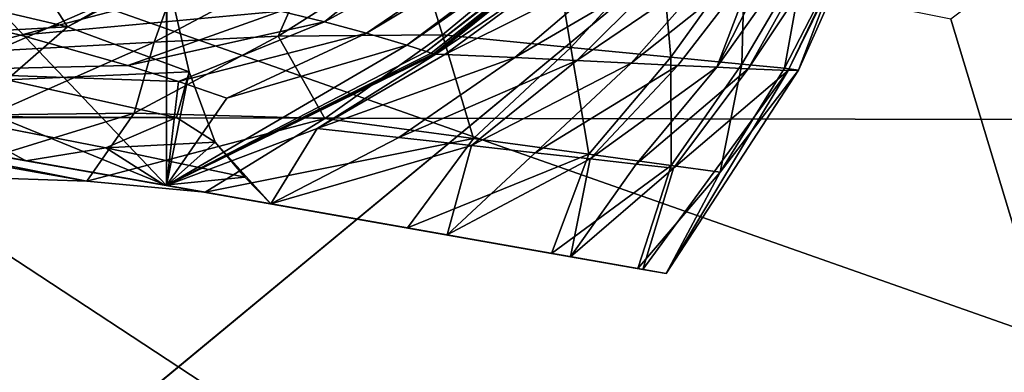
# Model space of a CAD drawing. Header units: metres. Extents: x 0 to 1004, y -708 to 0.
# Tile 111 of 116: x 881 to 927, y -98 to -81. Entities that reach past the tile are written whole.
import ezdxf

# ---------------------------------------------------------------- set-up
doc = ezdxf.new("R2010")
doc.units = ezdxf.units.M

msp = doc.modelspace()

# ---------------------------------------------------------------- linework, layer by layer
at = {"layer": 'top'}
for points in [[(887.163818, -72.310104, 627.661621), (847.037598, -87.361176, 628.055786), (887.163757, -71.385643, 627.637451)], [(847.037598, -87.361176, 628.055786), (874.277771, -76.091797, 627.760681), (887.163757, -71.385643, 627.637451)], [(887.163818, -72.310104, 627.661621), (887.163818, -72.310104, 629.042969), (847.037598, -87.361176, 628.055786)], [(887.163818, -72.310104, 629.042969), (855.343994, -84.468712, 629.057312), (847.037598, -87.361176, 628.055786)], [(887.163818, -72.310104, 643.510864), (855.479126, -84.420685, 662.532288), (855.343994, -84.468712, 629.057312)], [(887.163818, -72.310104, 629.042969), (887.163818, -72.310104, 633.841614), (855.343994, -84.468712, 629.057312)], [(887.163818, -72.310104, 633.841614), (887.163818, -72.310104, 643.510864), (855.343994, -84.468712, 629.057312)], [(885.842285, -72.833817, 662.835449), (855.479126, -84.420685, 662.532288), (887.163818, -72.310104, 643.510864)], [(855.479126, -84.420685, 662.532288), (885.788513, -72.871704, 662.834839), (871.436951, -77.977577, 662.700745)], [(914.820374, -83.643669, 1462.841919), (920.453918, -73.589935, 1462.928101), (913.364441, -83.572823, 1483.931763)], [(920.453918, -73.589935, 1462.928101), (918.390198, -73.733627, 1504.940796), (913.364441, -83.572823, 1483.931763)], [(916.685486, -83.714279, 1420.666138), (921.573242, -73.488136, 1420.786987), (914.820374, -83.643669, 1462.841919)], [(921.573242, -73.488136, 1420.786987), (920.453918, -73.589935, 1462.928101), (914.820374, -83.643669, 1462.841919)], [(917.164978, -83.69957, 1378.540771), (921.767151, -73.395493, 1378.543823), (916.685486, -83.714279, 1420.666138)], [(921.767151, -73.395493, 1378.543823), (921.573242, -73.488136, 1420.786987), (916.685486, -83.714279, 1420.666138)], [(921.767151, -73.395493, 1378.543823), (917.164978, -83.69957, 1378.540771), (919.106384, -78.587585, 1296.700562)], [(895.134827, -81.45784, 1620.293823), (908.929321, -73.933136, 1609.340088), (899.866394, -77.651611, 1630.425415)], [(908.929321, -73.933136, 1609.340088), (895.134827, -81.45784, 1620.293823), (897.09314, -81.986588, 1609.932861)], [(897.09314, -81.986588, 1609.932861), (910.193237, -74.140877, 1598.935059), (908.929321, -73.933136, 1609.340088)], [(913.364441, -83.572823, 1483.931763), (918.390198, -73.733627, 1504.940796), (915.204224, -78.768219, 1504.991699)], [(898.96637, -82.545113, 1599.556519), (910.193237, -74.140877, 1598.935059), (897.09314, -81.986588, 1609.932861)], [(910.193237, -74.140877, 1598.935059), (898.96637, -82.545113, 1599.556519), (910.804199, -74.255882, 1593.729126)], [(898.96637, -82.545113, 1599.556519), (899.871277, -82.835403, 1594.362915), (910.804199, -74.255882, 1593.729126)], [(910.804199, -74.255882, 1593.729126), (899.871277, -82.835403, 1594.362915), (910.954712, -74.285866, 1592.42688)], [(899.871277, -82.835403, 1594.362915), (900.094116, -82.909164, 1593.063721), (910.954712, -74.285866, 1592.42688)], [(910.954712, -74.285866, 1592.42688), (900.094116, -82.909164, 1593.063721), (911.025208, -74.311012, 1591.717773)], [(900.094116, -82.909164, 1593.063721), (900.196411, -82.949921, 1592.385864), (911.025208, -74.311012, 1591.717773)], [(900.305054, -82.95462, 1591.730835), (911.096191, -74.304871, 1591.067505), (900.196411, -82.949921, 1592.385864)], [(900.196411, -82.949921, 1592.385864), (911.096191, -74.304871, 1591.067505), (911.025208, -74.311012, 1591.717773)], [(911.096191, -74.304871, 1591.067505), (900.305054, -82.95462, 1591.730835), (906.288513, -78.90863, 1588.822266)], [(874.776306, -83.753471, 1645.348877), (874.385315, -74.949966, 1646.757568), (887.796021, -89.065941, 1592.833618)], [(874.385315, -74.949966, 1646.757568), (887.796021, -79.066116, 1592.833862), (887.796021, -89.065941, 1592.833618)], [(883.192749, -81.697662, 1591.347412), (880.21698, -77.033859, 1595.5), (873.984802, -79.52504, 1593.354858)], [(887.796021, -79.066116, 1592.833862), (880.21698, -77.033859, 1595.5), (883.192749, -81.697662, 1591.347412)], [(893.090698, -80.959366, 1630.638184), (895.134827, -81.45784, 1620.293823), (899.866394, -77.651611, 1630.425415)], [(905.777954, -77.782249, 965.658386), (900.6203, -82.064598, 964.753052), (899.401978, -78.069695, 883.073853)], [(906.593079, -82.644669, 1047.578247), (900.6203, -82.064598, 964.753052), (905.777954, -77.782249, 965.658386)], [(910.785522, -78.079849, 1048.237061), (906.593079, -82.644669, 1047.578247), (905.777954, -77.782249, 965.658386)], [(900.6203, -82.064598, 964.753052), (892.988831, -82.131073, 882.131653), (899.401978, -78.069695, 883.073853)], [(899.401978, -78.069695, 883.073853), (892.988831, -82.131073, 882.131653), (894.591125, -78.476852, 841.969666)], [(911.22644, -83.09993, 1130.478638), (906.593079, -82.644669, 1047.578247), (910.785522, -78.079849, 1048.237061)], [(914.671265, -78.315788, 1130.949341), (911.22644, -83.09993, 1130.478638), (910.785522, -78.079849, 1048.237061)], [(844.201233, -81.379173, 1087.735596), (909.692932, -92.927124, 1275.47644), (827.393799, -78.415565, 1149.772705)], [(909.692932, -92.927124, 1275.47644), (911.021423, -93.161369, 1378.559692), (827.393799, -78.415565, 1149.772705)], [(827.393799, -78.415565, 1149.772705), (911.021423, -93.161369, 1378.559692), (843.622314, -81.277092, 1563.156006)], [(892.988831, -82.131073, 882.131653), (887.220093, -82.410957, 841.064331), (894.591125, -78.476852, 841.969666)], [(894.591125, -78.476852, 841.969666), (887.220093, -82.410957, 841.064331), (888.435059, -79.035011, 801.100586)], [(914.528748, -83.425034, 1213.425171), (911.22644, -83.09993, 1130.478638), (914.671265, -78.315788, 1130.949341)], [(917.44281, -78.485046, 1213.776611), (914.528748, -83.425034, 1213.425171), (914.671265, -78.315788, 1130.949341)], [(916.507874, -83.620201, 1296.392578), (914.528748, -83.425034, 1213.425171), (917.44281, -78.485046, 1213.776611)], [(919.106384, -78.587585, 1296.700562), (916.507874, -83.620201, 1296.392578), (917.44281, -78.485046, 1213.776611)], [(917.164978, -83.69957, 1378.540771), (916.507874, -83.620201, 1296.392578), (919.106384, -78.587585, 1296.700562)], [(887.220093, -82.410957, 841.064331), (879.836731, -82.81395, 800.286987), (888.435059, -79.035011, 801.100586)], [(888.435059, -79.035011, 801.100586), (879.836731, -82.81395, 800.286987), (880.941467, -79.734306, 760.522583)], [(887.807312, -79.258041, 1592.782349), (887.796021, -79.066116, 1592.833862), (883.192749, -81.697662, 1591.347412)], [(887.796021, -89.065941, 1592.833618), (887.796021, -79.066116, 1592.833862), (887.807312, -79.258041, 1592.782349)], [(900.305054, -82.95462, 1591.730835), (900.736572, -82.972847, 1589.111938), (906.288513, -78.90863, 1588.822266)], [(906.288513, -78.90863, 1588.822266), (900.736572, -82.972847, 1589.111938), (908.972717, -78.852882, 1567.924072)], [(900.736572, -82.972847, 1589.111938), (903.983521, -83.115433, 1568.13623), (908.972717, -78.852882, 1567.924072)], [(908.972717, -78.852882, 1567.924072), (903.983521, -83.115433, 1568.13623), (911.352051, -78.813759, 1546.982666)], [(903.983521, -83.115433, 1568.13623), (906.867371, -83.249939, 1547.122925), (911.352051, -78.813759, 1546.982666)], [(913.428528, -78.786934, 1526.003296), (906.867371, -83.249939, 1547.122925), (909.390564, -83.373085, 1526.079468)], [(911.352051, -78.813759, 1546.982666), (906.867371, -83.249939, 1547.122925), (913.428528, -78.786934, 1526.003296)], [(915.204224, -78.768219, 1504.991699), (913.428528, -78.786934, 1526.003296), (909.390564, -83.373085, 1526.079468)], [(909.390564, -83.373085, 1526.079468), (911.555359, -83.481705, 1505.013428), (915.204224, -78.768219, 1504.991699)], [(911.555359, -83.481705, 1505.013428), (913.364441, -83.572823, 1483.931763), (915.204224, -78.768219, 1504.991699)], [(873.984802, -79.52504, 1593.354858), (871.764893, -82.332962, 1589.834229), (883.192749, -81.697662, 1591.347412)], [(888.854248, -83.785812, 1587.951172), (887.807312, -79.258041, 1592.782349), (883.192749, -81.697662, 1591.347412)], [(887.807312, -79.258041, 1592.782349), (888.854248, -83.785812, 1587.951172), (887.796021, -89.065941, 1592.833618)], [(875.617371, -80.783493, 1671.823242), (881.005981, -82.081818, 1651.335571), (888.745178, -80.054672, 1651.274048)], [(888.745178, -80.054672, 1651.274048), (881.005981, -82.081818, 1651.335571), (893.090698, -80.959366, 1630.638184)], [(875.617371, -80.783493, 1671.823242), (874.776306, -83.753471, 1645.348877), (881.005981, -82.081818, 1651.335571)], [(881.005981, -82.081818, 1651.335571), (886.000244, -83.487663, 1630.758545), (893.090698, -80.959366, 1630.638184)], [(886.000244, -83.487663, 1630.758545), (895.134827, -81.45784, 1620.293823), (893.090698, -80.959366, 1630.638184)], [(911.021423, -93.161369, 1378.559692), (909.929077, -92.968758, 1425.289063), (843.622314, -81.277092, 1563.156006)], [(843.622314, -81.277092, 1563.156006), (909.929077, -92.968758, 1425.289063), (854.208923, -83.143799, 1574.851318)], [(855.858643, -83.434685, 1025.977417), (898.99823, -91.041359, 1068.655151), (844.201233, -81.379173, 1087.735596)], [(898.99823, -91.041359, 1068.655151), (905.692261, -92.221703, 1172.150513), (844.201233, -81.379173, 1087.735596)], [(844.201233, -81.379173, 1087.735596), (905.692261, -92.221703, 1172.150513), (909.692932, -92.927124, 1275.47644)], [(871.764893, -82.332962, 1589.834229), (880.379028, -84.151909, 1588.418335), (883.192749, -81.697662, 1591.347412)], [(883.192749, -81.697662, 1591.347412), (880.379028, -84.151909, 1588.418335), (888.854248, -83.785812, 1587.951172)], [(886.000244, -83.487663, 1630.758545), (888.348938, -84.230484, 1620.438843), (895.134827, -81.45784, 1620.293823)], [(895.134827, -81.45784, 1620.293823), (888.348938, -84.230484, 1620.438843), (897.09314, -81.986588, 1609.932861)], [(874.776306, -83.753471, 1645.348877), (886.000244, -83.487663, 1630.758545), (881.005981, -82.081818, 1651.335571)], [(895.154602, -85.948975, 963.860291), (886.29303, -85.702477, 881.202881), (892.988831, -82.131073, 882.131653)], [(892.988831, -82.131073, 882.131653), (886.29303, -85.702477, 881.202881), (887.220093, -82.410957, 841.064331)], [(897.09314, -81.986588, 1609.932861), (888.348938, -84.230484, 1620.438843), (890.598572, -84.999641, 1610.099731)], [(890.598572, -84.999641, 1610.099731), (898.96637, -82.545113, 1599.556519), (897.09314, -81.986588, 1609.932861)], [(900.6203, -82.064598, 964.753052), (895.154602, -85.948975, 963.860291), (892.988831, -82.131073, 882.131653)], [(902.066162, -86.884308, 1046.93103), (895.154602, -85.948975, 963.860291), (900.6203, -82.064598, 964.753052)], [(906.593079, -82.644669, 1047.578247), (902.066162, -86.884308, 1046.93103), (900.6203, -82.064598, 964.753052)], [(886.29303, -85.702477, 881.202881), (879.582031, -85.786011, 840.175964), (887.220093, -82.410957, 841.064331)], [(887.220093, -82.410957, 841.064331), (879.582031, -85.786011, 840.175964), (879.836731, -82.81395, 800.286987)], [(887.796021, -89.065941, 1592.833618), (898.96637, -82.545113, 1599.556519), (890.598572, -84.999641, 1610.099731)], [(899.871277, -82.835403, 1594.362915), (898.96637, -82.545113, 1599.556519), (887.796021, -89.065941, 1592.833618)], [(907.426147, -87.615669, 1130.017578), (902.066162, -86.884308, 1046.93103), (906.593079, -82.644669, 1047.578247)], [(911.22644, -83.09993, 1130.478638), (907.426147, -87.615669, 1130.017578), (906.593079, -82.644669, 1047.578247)], [(909.929077, -92.968758, 1425.289063), (906.573486, -92.377083, 1472.773926), (854.208923, -83.143799, 1574.851318)], [(854.208923, -83.143799, 1574.851318), (906.573486, -92.377083, 1472.773926), (860.550476, -84.261978, 1579.137695)], [(900.094116, -82.909164, 1593.063721), (899.871277, -82.835403, 1594.362915), (887.796021, -89.065941, 1592.833618)], [(900.094116, -82.909164, 1593.063721), (887.796021, -89.065941, 1592.833618), (900.196411, -82.949921, 1592.385864)], [(887.796021, -89.065941, 1592.833618), (900.305054, -82.95462, 1591.730835), (900.196411, -82.949921, 1592.385864)], [(894.79187, -86.42292, 1589.336792), (900.305054, -82.95462, 1591.730835), (887.796021, -89.065941, 1592.833618)], [(900.736572, -82.972847, 1589.111938), (900.305054, -82.95462, 1591.730835), (894.79187, -86.42292, 1589.336792)], [(900.736572, -82.972847, 1589.111938), (894.79187, -86.42292, 1589.336792), (903.983521, -83.115433, 1568.13623)], [(894.79187, -86.42292, 1589.336792), (898.586426, -86.838028, 1568.293945), (903.983521, -83.115433, 1568.13623)], [(903.983521, -83.115433, 1568.13623), (898.586426, -86.838028, 1568.293945), (906.867371, -83.249939, 1547.122925)], [(906.867371, -83.249939, 1547.122925), (898.586426, -86.838028, 1568.293945), (901.963989, -87.211929, 1547.218506)], [(909.390564, -83.373085, 1526.079468), (906.867371, -83.249939, 1547.122925), (901.963989, -87.211929, 1547.218506)], [(911.24353, -88.137413, 1213.081421), (907.426147, -87.615669, 1130.017578), (911.22644, -83.09993, 1130.478638)], [(914.528748, -83.425034, 1213.425171), (911.24353, -88.137413, 1213.081421), (911.22644, -83.09993, 1130.478638)], [(862.610474, -84.625214, 965.059998), (889.591309, -89.382668, 965.059998), (855.858643, -83.434685, 1025.977417)], [(889.591309, -89.382668, 965.059998), (898.99823, -91.041359, 1068.655151), (855.858643, -83.434685, 1025.977417)], [(886.000244, -83.487663, 1630.758545), (874.776306, -83.753471, 1645.348877), (888.348938, -84.230484, 1620.438843)], [(901.963989, -87.211929, 1547.218506), (904.92688, -87.542931, 1526.119751), (909.390564, -83.373085, 1526.079468)], [(904.92688, -87.542931, 1526.119751), (911.555359, -83.481705, 1505.013428), (909.390564, -83.373085, 1526.079468)], [(904.92688, -87.542931, 1526.119751), (907.4776, -87.829422, 1505.00708), (911.555359, -83.481705, 1505.013428)], [(907.4776, -87.829422, 1505.00708), (913.364441, -83.572823, 1483.931763), (911.555359, -83.481705, 1505.013428)], [(907.4776, -87.829422, 1505.00708), (909.618896, -88.069923, 1483.889648), (913.364441, -83.572823, 1483.931763)], [(909.618896, -88.069923, 1483.889648), (914.820374, -83.643669, 1462.841919), (913.364441, -83.572823, 1483.931763)], [(909.618896, -88.069923, 1483.889648), (911.353577, -88.263092, 1462.776733), (914.820374, -83.643669, 1462.841919)], [(909.929077, -92.968758, 1425.289063), (916.685486, -83.714279, 1420.666138), (911.353577, -88.263092, 1462.776733)], [(909.929077, -92.968758, 1425.289063), (911.021423, -93.161369, 1378.559692), (916.685486, -83.714279, 1420.666138)], [(911.021423, -93.161369, 1378.559692), (917.164978, -83.69957, 1378.540771), (916.685486, -83.714279, 1420.666138)], [(917.164978, -83.69957, 1378.540771), (911.021423, -93.161369, 1378.559692), (913.527161, -88.45005, 1296.091064)], [(913.527161, -88.45005, 1296.091064), (911.24353, -88.137413, 1213.081421), (914.528748, -83.425034, 1213.425171)], [(911.353577, -88.263092, 1462.776733), (916.685486, -83.714279, 1420.666138), (914.820374, -83.643669, 1462.841919)], [(916.507874, -83.620201, 1296.392578), (913.527161, -88.45005, 1296.091064), (914.528748, -83.425034, 1213.425171)], [(916.507874, -83.620201, 1296.392578), (917.164978, -83.69957, 1378.540771), (913.527161, -88.45005, 1296.091064)], [(874.776306, -83.753471, 1645.348877), (887.796021, -89.065941, 1592.833618), (888.348938, -84.230484, 1620.438843)], [(880.379028, -84.151909, 1588.418335), (877.514221, -85.853737, 1585.033325), (888.258362, -85.911057, 1584.875)], [(880.379028, -84.151909, 1588.418335), (888.258362, -85.911057, 1584.875), (888.854248, -83.785812, 1587.951172)], [(887.796021, -89.065941, 1592.833618), (888.854248, -83.785812, 1587.951172), (890.063904, -87.052261, 1582.220093)], [(888.854248, -83.785812, 1587.951172), (888.258362, -85.911057, 1584.875), (890.063904, -87.052261, 1582.220093)], [(906.573486, -92.377083, 1472.773926), (867.507935, -85.48877, 1581.249878), (860.550476, -84.261978, 1579.137695)], [(889.591309, -89.382668, 965.059998), (862.610474, -84.625214, 965.059998), (884.095886, -88.861633, 915.223999)], [(862.610474, -84.625214, 965.059998), (864.653137, -85.42041, 919.463867), (884.095886, -88.861633, 915.223999)], [(888.348938, -84.230484, 1620.438843), (887.796021, -89.065941, 1592.833618), (890.598572, -84.999641, 1610.099731)], [(884.095886, -88.861633, 915.223999), (864.653137, -85.42041, 919.463867), (876.832764, -88.612923, 865.634155)], [(867.507935, -85.48877, 1581.249878), (906.573486, -92.377083, 1472.773926), (874.297302, -86.685913, 1581.335449)], [(874.297302, -86.685913, 1581.335449), (881.260864, -87.91378, 1579.418945), (877.514221, -85.853737, 1585.033325)], [(884.095886, -88.861633, 915.223999), (876.832764, -88.612923, 865.634155), (886.29303, -85.702477, 881.202881)], [(886.29303, -85.702477, 881.202881), (876.832764, -88.612923, 865.634155), (879.582031, -85.786011, 840.175964)], [(877.514221, -85.853737, 1585.033325), (881.260864, -87.91378, 1579.418945), (884.980164, -87.320168, 1582.198975)], [(877.514221, -85.853737, 1585.033325), (884.980164, -87.320168, 1582.198975), (888.258362, -85.911057, 1584.875)], [(895.154602, -85.948975, 963.860291), (884.095886, -88.861633, 915.223999), (886.29303, -85.702477, 881.202881)], [(889.591309, -89.382668, 965.059998), (884.095886, -88.861633, 915.223999), (895.154602, -85.948975, 963.860291)], [(888.258362, -85.911057, 1584.875), (884.980164, -87.320168, 1582.198975), (890.063904, -87.052261, 1582.220093)], [(902.066162, -86.884308, 1046.93103), (889.591309, -89.382668, 965.059998), (895.154602, -85.948975, 963.860291)], [(892.642334, -89.920639, 1569.404663), (894.79187, -86.42292, 1589.336792), (887.796021, -89.065941, 1592.833618)], [(898.586426, -86.838028, 1568.293945), (894.79187, -86.42292, 1589.336792), (892.642334, -89.920639, 1569.404663)], [(906.573486, -92.377083, 1472.773926), (900.844299, -91.366867, 1520.866699), (874.297302, -86.685913, 1581.335449)], [(874.297302, -86.685913, 1581.335449), (900.844299, -91.366867, 1520.866699), (881.260864, -87.91378, 1579.418945)], [(898.99823, -91.041359, 1068.655151), (889.591309, -89.382668, 965.059998), (902.066162, -86.884308, 1046.93103)], [(901.963989, -87.211929, 1547.218506), (898.586426, -86.838028, 1568.293945), (892.642334, -89.920639, 1569.404663)], [(907.426147, -87.615669, 1130.017578), (898.99823, -91.041359, 1068.655151), (902.066162, -86.884308, 1046.93103)], [(881.260864, -87.91378, 1579.418945), (887.700073, -89.049187, 1575.320679), (884.980164, -87.320168, 1582.198975)], [(890.063904, -87.052261, 1582.220093), (884.980164, -87.320168, 1582.198975), (891.437805, -88.673332, 1577.404785)], [(884.980164, -87.320168, 1582.198975), (887.700073, -89.049187, 1575.320679), (891.437805, -88.673332, 1577.404785)], [(892.642334, -89.920639, 1569.404663), (887.796021, -89.065941, 1592.833618), (890.063904, -87.052261, 1582.220093)], [(891.437805, -88.673332, 1577.404785), (892.642334, -89.920639, 1569.404663), (890.063904, -87.052261, 1582.220093)], [(892.642334, -89.920639, 1569.404663), (900.844299, -91.366867, 1520.866699), (901.963989, -87.211929, 1547.218506)], [(900.844299, -91.366867, 1520.866699), (904.92688, -87.542931, 1526.119751), (901.963989, -87.211929, 1547.218506)], [(905.692261, -92.221703, 1172.150513), (898.99823, -91.041359, 1068.655151), (907.426147, -87.615669, 1130.017578)], [(904.92688, -87.542931, 1526.119751), (900.844299, -91.366867, 1520.866699), (907.4776, -87.829422, 1505.00708)], [(900.844299, -91.366867, 1520.866699), (906.573486, -92.377083, 1472.773926), (907.4776, -87.829422, 1505.00708)], [(911.24353, -88.137413, 1213.081421), (905.692261, -92.221703, 1172.150513), (907.426147, -87.615669, 1130.017578)], [(907.4776, -87.829422, 1505.00708), (906.573486, -92.377083, 1472.773926), (909.618896, -88.069923, 1483.889648)], [(900.844299, -91.366867, 1520.866699), (887.700073, -89.049187, 1575.320679), (881.260864, -87.91378, 1579.418945)], [(909.692932, -92.927124, 1275.47644), (905.692261, -92.221703, 1172.150513), (911.24353, -88.137413, 1213.081421)], [(906.573486, -92.377083, 1472.773926), (911.353577, -88.263092, 1462.776733), (909.618896, -88.069923, 1483.889648)], [(906.573486, -92.377083, 1472.773926), (909.929077, -92.968758, 1425.289063), (911.353577, -88.263092, 1462.776733)], [(913.527161, -88.45005, 1296.091064), (909.692932, -92.927124, 1275.47644), (911.24353, -88.137413, 1213.081421)], [(887.700073, -89.049187, 1575.320679), (892.642334, -89.920639, 1569.404663), (891.437805, -88.673332, 1577.404785)], [(913.527161, -88.45005, 1296.091064), (911.021423, -93.161369, 1378.559692), (909.692932, -92.927124, 1275.47644)], [(900.844299, -91.366867, 1520.866699), (892.642334, -89.920639, 1569.404663), (887.700073, -89.049187, 1575.320679)]]:
    msp.add_3dface(points, dxfattribs=at)
at = {"layer": 'top0123410'}
for points in [[(57.681236, -57.683689, 2075.415039), (946.368103, -57.683689, 2075.415039), (64.21714, -84.262329, 2093.132324)], [(946.368103, -57.683689, 2075.415039), (939.284973, -86.017784, 2094.30249), (64.21714, -84.262329, 2093.132324)], [(942.551331, -80.844612, 2094.340576), (61.497978, -80.844574, 2094.340576), (932.131714, -108.310623, 2112.649414)], [(61.497978, -80.844574, 2094.340576), (71.917648, -108.310646, 2112.649414), (932.131714, -108.310623, 2112.649414)], [(74.453918, -111.251724, 2111.123535), (64.21714, -84.262329, 2093.132324), (928.733643, -113.109207, 2112.361572)], [(64.21714, -84.262329, 2093.132324), (939.284973, -86.017784, 2094.30249), (928.733643, -113.109207, 2112.361572)]]:
    msp.add_3dface(points, dxfattribs=at)
at = {"layer": 'top0123459'}
for points in [[(994.049377, -10, 90), (217.024673, -653.266907, 90), (10, -10, 90)], [(787.024658, -653.266907, 90), (217.024673, -653.266907, 90), (994.049377, -10, 90)], [(994.049377, -694.05426, 90), (787.024658, -653.266907, 90), (994.049377, -10, 90)], [(924.242432, -81.338615, 116.91835), (928.731079, -96.200455, 116.658936), (950.614868, -61.512028, 163.059708)], [(932.806213, -126.714966, 116.126305), (837.452393, -64.034706, 117.22039), (789.596375, -67.146957, 117.166069)], [(932.806213, -126.714966, 116.126305), (928.731079, -96.200455, 116.658936), (837.452393, -64.034706, 117.22039)], [(928.731079, -96.200455, 116.658936), (924.242432, -81.338615, 116.91835), (837.452393, -64.034706, 117.22039)], [(936.328125, -157.298248, 115.592468), (789.596375, -67.146957, 117.166069), (741.71167, -69.78093, 117.120087)], [(936.328125, -157.298248, 115.592468), (932.806213, -126.714966, 116.126305), (789.596375, -67.146957, 117.166069)], [(939.295593, -187.940262, 115.05761), (741.71167, -69.78093, 117.120087), (693.802979, -71.936356, 117.082466)], [(939.295593, -187.940262, 115.05761), (936.328125, -157.298248, 115.592468), (741.71167, -69.78093, 117.120087)], [(645.875183, -73.613029, 117.0532), (939.295593, -187.940262, 115.05761), (693.802979, -71.936356, 117.082466)], [(597.932983, -74.810768, 117.032295), (941.707703, -218.630981, 114.521904), (645.875183, -73.613029, 117.0532)], [(941.707703, -218.630981, 114.521904), (939.295593, -187.940262, 115.05761), (645.875183, -73.613029, 117.0532)], [(514.137573, -508.234253, 109.466858), (944.862854, -280.118256, 113.448639), (597.932983, -74.810768, 117.032295)], [(944.862854, -280.118256, 113.448639), (943.56366, -249.360321, 113.985519), (597.932983, -74.810768, 117.032295)], [(597.932983, -74.810768, 117.032295), (943.56366, -249.360321, 113.985519), (941.707703, -218.630981, 114.521904)]]:
    msp.add_3dface(points, dxfattribs=at)

doc.saveas('drawing.dxf')
